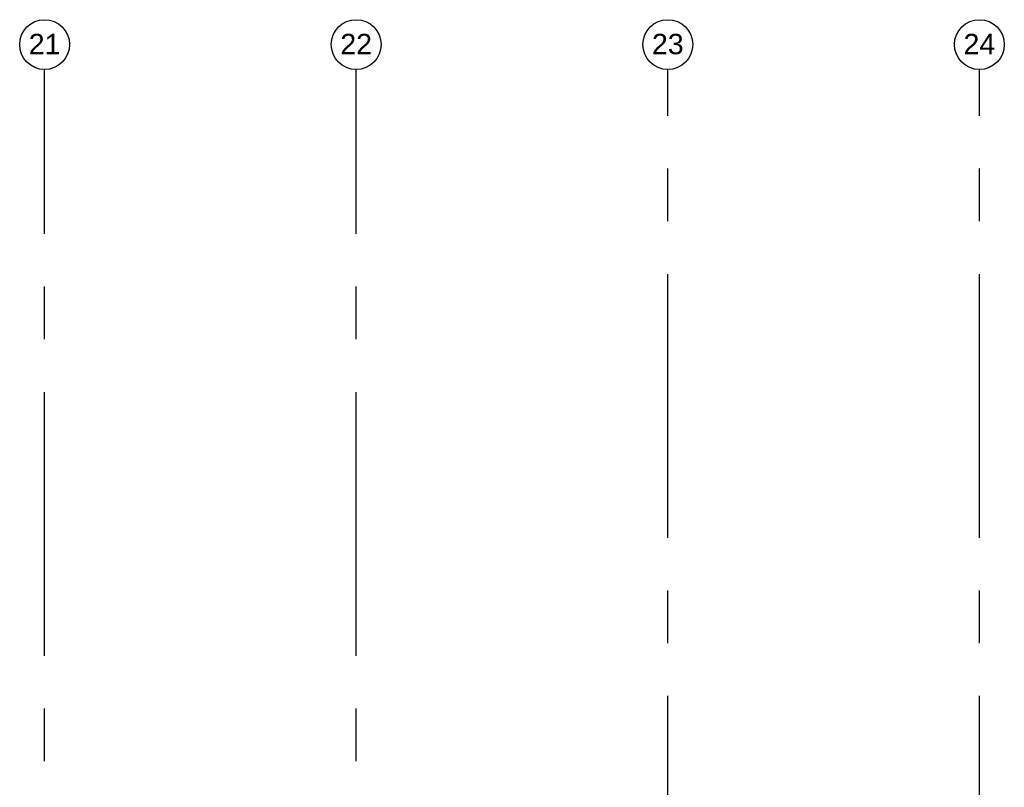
# Model space of a CAD drawing. Header units: millimetres. Extents: x -5940 to 121280, y -35718 to 26615.
# Tile 39 of 51: x 74700 to 86550, y 17373 to 26615. Entities that reach past the tile are written whole.
import ezdxf

# ---------------------------------------------------------------- set-up
doc = ezdxf.new("R2010")
doc.units = ezdxf.units.MM
doc.header["$LTSCALE"] = 100
doc.linetypes.add('CENTER', pattern=[50.8, 31.75, -6.35, 6.35, -6.35])
doc.layers.add('BL$7----_STRAMIEN', color=8, linetype='Continuous')
doc.styles.add('Arial_4', font='arial.ttf', dxfattribs={"height": 245.883234})

# ---------------------------------------------------------------- blocks, each defined once
blk = doc.blocks.new('Grid - r_3_0mm-7309776-_--_100 begane grond')
at = {"color": 0, "linetype": 'ByBlock', "lineweight": -2}
blk.add_circle((0, 0), 3, dxfattribs=at)

msp = doc.modelspace()

# ---------------------------------------------------------------- linework, layer by layer
at = {"layer": 'BL$7----_STRAMIEN', "linetype": 'CENTER'}
for p, q in [((75000, 25615), (75000, 26015)), ((78750, 25615), (78750, 26015)), ((82500, 25615), (82500, 26015)), ((86250, 25615), (86250, 26015)), ((75000, -6443), (75000, 25615)), ((78750, -6443), (78750, 25615)), ((82500, -25342), (82500, 25615)), ((86250, -25342), (86250, 25615))]:
    msp.add_line(p, q, dxfattribs=at)

# ---------------------------------------------------------------- block references
at = {"layer": 'BL$7----_STRAMIEN', "xscale": 99.99999999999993, "yscale": 99.99999999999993, "zscale": 99.99999999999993}
for p in [(75000, 26315), (78750, 26315), (82500, 26315), (86250, 26315)]:
    msp.add_blockref('Grid - r_3_0mm-7309776-_--_100 begane grond', p, dxfattribs=at)

# ---------------------------------------------------------------- texts
at = {"layer": 'BL$7----_STRAMIEN', "lineweight": 9, "char_height": 245.9, "width": 456, "attachment_point": 2, "line_spacing_factor": 0.938532, "style": 'Arial_4'}
for s, insert in [('21', (75000, 26445)), ('22', (78750, 26445)), ('23', (82500, 26445)), ('24', (86250, 26445))]:
    msp.add_mtext(s, dxfattribs=dict(at, insert=insert))

doc.saveas('drawing.dxf')
